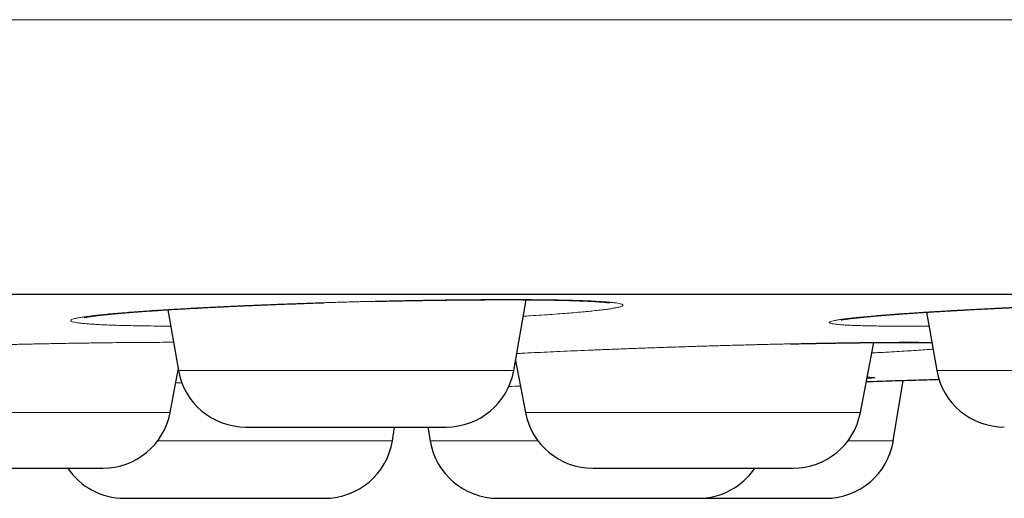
# Model space of a CAD drawing. Header units: millimetres. Extents: x 8 to 482, y 12 to 243.
# Tile 226 of 256: x 274.45 to 281.63, y 185.1 to 188.59. Entities that reach past the tile are written whole.
import ezdxf

# ---------------------------------------------------------------- set-up
doc = ezdxf.new("R2010")
doc.units = ezdxf.units.MM

msp = doc.modelspace()

# ---------------------------------------------------------------- linework, layer by layer
at = {"color": 7, "linetype": 'Continuous', "lineweight": 30}
for p, q in [((278.055, 186.0288), (278.1461, 186.5451)), ((275.5312, 186.472), (275.6093, 186.0288)), ((281.0659, 186.4541), (281.1409, 186.0288)), ((280.5838, 185.7216), (280.6816, 186.2325)), ((278.0679, 186.1017), (278.1407, 185.7216)), ((275.5485, 185.7216), (275.6084, 186.0342)), ((280.8239, 185.515), (280.8959, 185.9561)), ((277.1698, 185.515), (277.1863, 185.6156)), ((277.4289, 185.6156), (277.4453, 185.515))]:
    msp.add_line(p, q, dxfattribs=at)
at = {"color": 8, "linetype": 'Continuous', "lineweight": 0}
for p, q in [((275.6093, 186.0288), (278.055, 186.0288)), ((278.0729, 186.0756), (278.0633, 186.0755)), ((281.1409, 186.0288), (283.5866, 186.0288)), ((275.59, 185.9381), (275.6345, 185.9395)), ((273.1055, 185.7216), (275.5485, 185.7216)), ((278.1407, 185.7216), (280.5838, 185.7216)), ((275.457, 185.515), (277.1698, 185.515)), ((277.4453, 185.515), (278.2322, 185.515)), ((280.4923, 185.515), (280.8239, 185.515))]:
    msp.add_line(p, q, dxfattribs=at)
at = {"color": 7, "linetype": 'Continuous', "lineweight": 30}
for centre, start, end in [((276.1017, 186.1156), 190, 270), ((277.5626, 186.1156), 270, 350), ((281.6333, 186.1156), 190, 270), ((275.0574, 185.8156), 270, 349.15568), ((278.6318, 185.8156), 190.84432, 270), ((280.0927, 185.8156), 270, 349.15568), ((276.6764, 185.5956), 270, 350.72539), ((277.9388, 185.5956), 189.27461, 270), ((280.3305, 185.5956), 270, 350.72539), ((275.2155, 185.5956), 214.09569, 270), ((279.3997, 185.5956), 270, 325.89745)]:
    msp.add_arc(centre, 0.5, start, end, dxfattribs=at)
at = {"color": 8, "linetype": 'Continuous', "lineweight": 0}
for points, knots in [([(254.5, 188.5884), (254.8249, 188.5884), (255.4748, 188.5884), (256.4492, 188.5884), (257.4227, 188.5884), (258.3951, 188.5884), (259.3658, 188.5884), (260.3161, 188.5884), (261.2456, 188.5884), (262.1542, 188.5884), (263.06, 188.5884), (263.9625, 188.5884), (264.8616, 188.5884), (265.7568, 188.5884), (266.6478, 188.5884), (267.5343, 188.5884), (268.4159, 188.5884), (269.287, 188.5884), (270.1475, 188.5884), (270.9971, 188.5884), (271.8407, 188.5884), (272.7003, 188.5884), (273.5749, 188.5884), (274.4635, 188.5884), (275.3437, 188.5884), (276.2151, 188.5884), (277.0773, 188.5884), (277.9138, 188.5884), (278.7249, 188.5884), (279.5109, 188.5884), (280.2876, 188.5884), (281.0548, 188.5884), (281.812, 188.5884), (282.5591, 188.5884), (283.2957, 188.5884), (284.0216, 188.5884), (284.7364, 188.5884), (285.4358, 188.5884), (286.1195, 188.5884), (286.7877, 188.5884), (287.4442, 188.5884), (288.1058, 188.5884), (288.7711, 188.5884), (289.4386, 188.5884), (290.0914, 188.5884), (290.7291, 188.5884), (291.3516, 188.5884), (291.947, 188.5884), (292.5162, 188.5884), (293.06, 188.5884), (293.5894, 188.5884), (294.1043, 188.5884), (294.6044, 188.5884), (295.0896, 188.5884), (295.5597, 188.5884), (296.0145, 188.5884), (296.4538, 188.5884), (296.8748, 188.5884), (297.2778, 188.5884), (297.6628, 188.5884), (298.0322, 188.5884), (298.395, 188.5884), (298.7497, 188.5884), (299.0946, 188.5884), (299.4206, 188.5884), (299.7276, 188.5884), (300.0156, 188.5884), (300.2793, 188.5884), (300.5199, 188.5884), (300.7386, 188.5884), (300.9402, 188.5884), (301.1244, 188.5884), (301.2913, 188.5884), (301.4408, 188.5884), (301.5728, 188.5884), (301.6872, 188.5884), (301.784, 188.5884), (301.8627, 188.5884), (301.9236, 188.5884), (301.9666, 188.5884), (301.9935, 188.5884), (301.9969, 188.5884), (301.9986, 188.5884)], [0, 0, 0, 0, 0.0130654, 0.0261309, 0.0391968, 0.052263, 0.0653296, 0.0783966, 0.0907172, 0.103038, 0.1153591, 0.1276801, 0.1400012, 0.1523222, 0.1646429, 0.1769634, 0.1892836, 0.2016035, 0.213703, 0.2258022, 0.2379012, 0.25, 0.2630654, 0.2761309, 0.2891968, 0.302263, 0.3153296, 0.3283966, 0.3407172, 0.353038, 0.3653591, 0.3776801, 0.3900012, 0.4023222, 0.4146429, 0.4269634, 0.4392836, 0.4516035, 0.463703, 0.4758022, 0.4879012, 0.5, 0.5130654, 0.5261309, 0.5391968, 0.552263, 0.5653296, 0.5783966, 0.5907172, 0.603038, 0.6153591, 0.6276801, 0.6400012, 0.6523222, 0.6646429, 0.6769634, 0.6892836, 0.7016035, 0.713703, 0.7258022, 0.7379012, 0.75, 0.7630654, 0.7761309, 0.7891968, 0.802263, 0.8153296, 0.8283966, 0.8407172, 0.853038, 0.8653591, 0.8776801, 0.8900012, 0.9023222, 0.9146429, 0.9269634, 0.9392836, 0.9516035, 0.963703, 0.9758022, 0.9879012, 1, 1, 1, 1]), ([(275.5523, 186.3521), (275.5321, 186.3522), (275.4831, 186.3525), (275.4101, 186.3532), (275.3329, 186.3542), (275.2605, 186.3556), (275.1928, 186.3572), (275.13, 186.3592), (275.0723, 186.3614), (275.0204, 186.3639), (274.9745, 186.3667), (274.9346, 186.3697), (274.9007, 186.373), (274.8728, 186.3765), (274.851, 186.3803), (274.8353, 186.3842), (274.8259, 186.3884), (274.8229, 186.3927), (274.8262, 186.3972), (274.8359, 186.4019), (274.8521, 186.4067), (274.8745, 186.4117), (274.9029, 186.4168), (274.9372, 186.422), (274.9774, 186.4273), (275.0235, 186.4326), (275.0754, 186.438), (275.1331, 186.4434), (275.1964, 186.4489), (275.2645, 186.4543), (275.3373, 186.4597), (275.4145, 186.4651), (275.4963, 186.4704), (275.5825, 186.4757), (275.6732, 186.4809), (275.7678, 186.486), (275.8655, 186.491), (275.9657, 186.4958), (276.0683, 186.5005), (276.1733, 186.505), (276.2807, 186.5093), (276.3904, 186.5135), (276.502, 186.5175), (276.6146, 186.5213), (276.7273, 186.5248), (276.8398, 186.5281), (276.9521, 186.5311), (277.0643, 186.5338), (277.1762, 186.5363), (277.2876, 186.5386), (277.3978, 186.5405), (277.5059, 186.5422), (277.6114, 186.5436), (277.7142, 186.5446), (277.8143, 186.5454), (277.9117, 186.5458), (278.0061, 186.546), (278.0969, 186.5458), (278.1833, 186.5454), (278.2651, 186.5446), (278.3423, 186.5436), (278.415, 186.5422), (278.483, 186.5405), (278.546, 186.5386), (278.6037, 186.5363), (278.6554, 186.5338), (278.7012, 186.5311), (278.741, 186.5281), (278.7749, 186.5248), (278.8028, 186.5213), (278.8246, 186.5175), (278.8403, 186.5135), (278.8497, 186.5094), (278.8527, 186.505), (278.8492, 186.5005), (278.8394, 186.4958), (278.8232, 186.491), (278.8007, 186.486), (278.7721, 186.4809), (278.7376, 186.4757), (278.6973, 186.4704), (278.6511, 186.4651), (278.5993, 186.4598), (278.5416, 186.4543), (278.4783, 186.4489), (278.4099, 186.4434), (278.3369, 186.438), (278.2593, 186.4326), (278.1887, 186.428), (278.1423, 186.4252), (278.1248, 186.4241)], [0, 0, 0, 0, 0.007967, 0.019366, 0.030743, 0.042134, 0.053576, 0.065106, 0.076673, 0.088141, 0.099548, 0.110929, 0.122322, 0.133762, 0.145286, 0.156837, 0.168295, 0.179698, 0.191082, 0.202482, 0.213937, 0.22548, 0.237002, 0.248441, 0.259834, 0.271218, 0.282628, 0.294102, 0.305674, 0.317175, 0.3286, 0.339985, 0.351366, 0.362781, 0.374265, 0.385853, 0.397363, 0.408792, 0.420177, 0.431554, 0.44296, 0.454432, 0.466005, 0.47755, 0.489002, 0.500398, 0.511773, 0.523166, 0.534612, 0.546148, 0.557727, 0.569211, 0.580635, 0.592037, 0.603453, 0.614921, 0.626475, 0.638008, 0.649461, 0.66087, 0.672272, 0.683705, 0.695204, 0.706805, 0.718319, 0.729751, 0.741136, 0.752512, 0.763916, 0.775383, 0.786952, 0.798503, 0.809959, 0.821358, 0.832736, 0.844128, 0.855573, 0.867106, 0.878672, 0.890142, 0.901549, 0.91293, 0.924323, 0.935763, 0.947286, 0.958836, 0.970295, 0.981697, 0.993081, 1, 1, 1, 1]), ([(280.9132, 186.3519), (280.8874, 186.3519), (280.8361, 186.3519), (280.7652, 186.3524), (280.6995, 186.3532), (280.6393, 186.3542), (280.5846, 186.3556), (280.5352, 186.3572), (280.4915, 186.3592), (280.4534, 186.3614), (280.4215, 186.3639), (280.3959, 186.3667), (280.3766, 186.3697), (280.3636, 186.373), (280.357, 186.3765), (280.3566, 186.3803), (280.3625, 186.3842), (280.3746, 186.3884), (280.3929, 186.3927), (280.4175, 186.3972), (280.4482, 186.4019), (280.4853, 186.4067), (280.5283, 186.4117), (280.577, 186.4168), (280.6311, 186.422), (280.6904, 186.4273), (280.755, 186.4326), (280.8249, 186.438), (280.9001, 186.4434), (280.98, 186.4489), (281.0641, 186.4543), (281.1518, 186.4597), (281.2431, 186.4651), (281.338, 186.4704), (281.4363, 186.4757), (281.5383, 186.4809), (281.6431, 186.486), (281.75, 186.491), (281.8582, 186.4958), (281.9676, 186.5005), (282.0783, 186.505), (282.1901, 186.5093), (282.3032, 186.5135), (282.4169, 186.5175), (282.5305, 186.5213), (282.643, 186.5248), (282.754, 186.5281), (282.8637, 186.5311), (282.972, 186.5338), (283.0789, 186.5363), (283.1841, 186.5386), (283.2869, 186.5405), (283.3865, 186.5422), (283.4824, 186.5436), (283.5746, 186.5446), (283.6631, 186.5454), (283.7478, 186.5458), (283.8285, 186.546), (283.9047, 186.5458), (283.9757, 186.5454), (284.0413, 186.5446), (284.1016, 186.5436), (284.1566, 186.5422), (284.2062, 186.5405), (284.2501, 186.5386), (284.2882, 186.5363), (284.32, 186.5338), (284.3455, 186.5311), (284.3647, 186.5281), (284.3776, 186.5248), (284.3842, 186.5213), (284.3845, 186.5175), (284.3787, 186.5135), (284.3665, 186.5094), (284.3482, 186.505), (284.3236, 186.5005), (284.2927, 186.4958), (284.2557, 186.491), (284.2124, 186.486), (284.1636, 186.4809), (284.1093, 186.4757), (284.0498, 186.4704), (283.9851, 186.4651), (283.9153, 186.4598), (283.8403, 186.4543), (283.7601, 186.4489), (283.6996, 186.4449), (283.6648, 186.4427), (283.6595, 186.4424)], [0, 0, 0, 0, 0.011839, 0.02358, 0.035261, 0.046918, 0.05859, 0.070315, 0.08213, 0.093982, 0.105733, 0.117422, 0.129084, 0.140758, 0.15248, 0.164289, 0.176125, 0.187866, 0.19955, 0.211215, 0.222897, 0.234634, 0.246463, 0.258269, 0.26999, 0.281665, 0.293329, 0.305022, 0.316778, 0.328636, 0.340421, 0.352128, 0.363794, 0.375456, 0.387153, 0.39892, 0.410795, 0.422589, 0.4343, 0.445965, 0.457623, 0.469311, 0.481066, 0.492925, 0.504755, 0.51649, 0.528167, 0.539823, 0.551497, 0.563226, 0.575046, 0.586911, 0.598678, 0.610385, 0.622068, 0.633766, 0.645517, 0.657356, 0.669174, 0.68091, 0.6926, 0.704284, 0.715999, 0.727782, 0.73967, 0.751468, 0.763181, 0.774848, 0.786505, 0.79819, 0.809941, 0.821794, 0.833631, 0.84537, 0.85705, 0.868709, 0.880383, 0.89211, 0.903927, 0.915779, 0.927532, 0.93922, 0.950883, 0.962557, 0.974279, 0.986087, 0.997922, 1, 1, 1, 1]), ([(281.0838, 186.3525), (281.0821, 186.3525), (281.0509, 186.3522), (280.9933, 186.352), (280.94, 186.3519), (280.9132, 186.3519)], [0, 0, 0, 0, 0.0275224, 0.5116673, 1, 1, 1, 1]), ([(273.0379, 186.0741), (273.0222, 186.0741), (272.9776, 186.0742), (272.9086, 186.0745), (272.8311, 186.0751), (272.7587, 186.076), (272.6912, 186.0771), (272.6287, 186.0785), (272.5712, 186.0801), (272.519, 186.082), (272.4727, 186.084), (272.4325, 186.0863), (272.3984, 186.0888), (272.3705, 186.0915), (272.3486, 186.0944), (272.3329, 186.0975), (272.3233, 186.1008), (272.32, 186.1042), (272.3231, 186.1078), (272.3325, 186.1115), (272.3483, 186.1153), (272.3705, 186.1193), (272.3988, 186.1234), (272.4331, 186.1276), (272.4732, 186.1319), (272.519, 186.1362), (272.5705, 186.1406), (272.6277, 186.1451), (272.6906, 186.1495), (272.7587, 186.154), (272.8316, 186.1586), (272.9089, 186.163), (272.9903, 186.1674), (273.076, 186.1718), (273.166, 186.1762), (273.2601, 186.1804), (273.3579, 186.1847), (273.4585, 186.1888), (273.5612, 186.1928), (273.666, 186.1966), (273.7729, 186.2003), (273.8818, 186.2039), (273.9928, 186.2074), (274.1052, 186.2106), (274.2183, 186.2137), (274.3312, 186.2167), (274.4436, 186.2194), (274.5554, 186.2218), (274.6666, 186.2241), (274.7774, 186.2262), (274.8873, 186.228), (274.9956, 186.2296), (275.1015, 186.231), (275.2044, 186.2321), (275.3044, 186.233), (275.4013, 186.2336), (275.4913, 186.234), (275.5471, 186.234), (275.5731, 186.2341)], [0, 0, 0, 0, 0.0097845, 0.0278401, 0.0458025, 0.0637293, 0.0816787, 0.0997087, 0.1178762, 0.1361031, 0.1541755, 0.1721499, 0.1900838, 0.208035, 0.2260613, 0.2442195, 0.2624211, 0.2804779, 0.2984464, 0.316384, 0.3343482, 0.3523964, 0.3705853, 0.3887408, 0.4067668, 0.4247199, 0.4426575, 0.4606373, 0.4787163, 0.4969508, 0.5150735, 0.5330762, 0.5510159, 0.5689503, 0.5869369, 0.6050329, 0.6232945, 0.6414302, 0.6594391, 0.6773784, 0.6953058, 0.7132794, 0.7313567, 0.7495942, 0.7677858, 0.7858313, 0.8037878, 0.8217131, 0.8396653, 0.8577023, 0.8758812, 0.8941265, 0.9122218, 0.930224, 0.9481908, 0.9661802, 0.9842502, 1, 1, 1, 1]), ([(278.0768, 186.1521), (278.0893, 186.1527), (278.1304, 186.1549), (278.2041, 186.1586), (278.2975, 186.163), (278.3942, 186.1674), (278.4938, 186.1718), (278.5965, 186.1762), (278.7023, 186.1804), (278.8105, 186.1847), (278.9201, 186.1888), (279.0306, 186.1928), (279.1417, 186.1966), (279.2535, 186.2003), (279.3659, 186.2039), (279.479, 186.2074), (279.5922, 186.2106), (279.7046, 186.2137), (279.8154, 186.2167), (279.9243, 186.2194), (280.0312, 186.2218), (280.1362, 186.2241), (280.2392, 186.2262), (280.3401, 186.228), (280.438, 186.2296), (280.5323, 186.231), (280.6224, 186.2321), (280.7084, 186.233), (280.7902, 186.2336), (280.8678, 186.234), (280.9411, 186.2341), (281.0092, 186.234), (281.0641, 186.2337), (281.0939, 186.2333), (281.1049, 186.2332)], [0, 0, 0, 0, 0.014103, 0.046456, 0.078594, 0.11062, 0.142637, 0.174746, 0.207051, 0.239652, 0.272027, 0.304177, 0.336202, 0.368206, 0.400292, 0.432564, 0.465121, 0.497597, 0.529812, 0.561868, 0.593868, 0.625916, 0.658115, 0.690568, 0.72314, 0.755443, 0.787581, 0.819655, 0.85177, 0.884028, 0.916532, 0.948975, 0.981192, 1, 1, 1, 1]), ([(281.1136, 186.1836), (281.0992, 186.1826), (281.0661, 186.1801), (281.008, 186.1762), (280.9405, 186.1718), (280.8681, 186.1675), (280.7907, 186.163), (280.7236, 186.1593), (280.6809, 186.1571), (280.6671, 186.1564)], [0, 0, 0, 0, 0.122798, 0.283613, 0.443558, 0.603142, 0.762878, 0.923278, 1, 1, 1, 1]), ([(280.633, 185.9787), (280.6357, 185.9787), (280.6477, 185.9786), (280.663, 185.9784), (280.6783, 185.9779), (280.6868, 185.9772), (280.6891, 185.9763), (280.6849, 185.9752), (280.6745, 185.974), (280.6573, 185.9725), (280.6428, 185.9714), (280.6323, 185.9707), (280.6315, 185.9707)], [0, 0, 0, 0, 0.034209, 0.153736, 0.272645, 0.391318, 0.51014, 0.629493, 0.749756, 0.870421, 0.990062, 1, 1, 1, 1]), ([(278.0192, 185.9118), (278.0208, 185.9119), (278.0485, 185.9128), (278.0769, 185.9137), (278.1037, 185.9146)], [0, 0, 0, 0, 0.059039, 1, 1, 1, 1])]:
    msp.add_open_spline(points, degree=3, knots=knots, dxfattribs=at)
at = {"color": 7, "linetype": 'Continuous', "lineweight": 30}
for points, knots in [([(254.5, 186.5856), (254.6493, 186.5856), (254.948, 186.5856), (255.3957, 186.5856), (255.8432, 186.5856), (256.2904, 186.5856), (256.7373, 186.5856), (257.1839, 186.5856), (257.6452, 186.5856), (258.121, 186.5856), (258.6113, 186.5856), (259.1013, 186.5856), (259.5909, 186.5856), (260.0802, 186.5856), (260.5692, 186.5856), (261.0578, 186.5856), (261.5461, 186.5856), (262.034, 186.5856), (262.5187, 186.5856), (263.0001, 186.5856), (263.4779, 186.5856), (263.9547, 186.5856), (264.4327, 186.5856), (264.912, 186.5856), (265.3924, 186.5856), (265.8711, 186.5856), (266.3481, 186.5856), (266.8205, 186.5856), (267.2884, 186.5856), (267.7518, 186.5856), (268.2136, 186.5856), (268.6768, 186.5856), (269.1415, 186.5856), (269.6076, 186.5856), (270.0719, 186.5856), (270.5345, 186.5856), (270.9954, 186.5856), (271.4546, 186.5856), (271.8977, 186.5856), (272.3248, 186.5856), (272.7359, 186.5856), (273.1451, 186.5856), (273.5523, 186.5856), (273.9576, 186.5856), (274.361, 186.5856), (274.7757, 186.5856), (275.2017, 186.5856), (275.6386, 186.5856), (276.0731, 186.5856), (276.5053, 186.5856), (276.9352, 186.5856), (277.3627, 186.5856), (277.7878, 186.5856), (278.2105, 186.5856), (278.6309, 186.5856), (279.0465, 186.5856), (279.4572, 186.5856), (279.8629, 186.5856), (280.2657, 186.5856), (280.6675, 186.5856), (281.0683, 186.5856), (281.468, 186.5856), (281.8641, 186.5856), (282.2567, 186.5856), (282.6435, 186.5856), (283.0245, 186.5856), (283.3997, 186.5856), (283.7716, 186.5856), (284.1426, 186.5856), (284.5126, 186.5856), (284.8815, 186.5856), (285.2469, 186.5856), (285.6088, 186.5856), (285.9671, 186.5856), (286.3218, 186.5856), (286.6621, 186.5856), (286.988, 186.5856), (287.3, 186.5856), (287.6086, 186.5856), (287.9138, 186.5856), (288.2158, 186.5856), (288.5144, 186.5856), (288.8196, 186.5856), (289.1309, 186.5856), (289.4479, 186.5856), (289.7608, 186.5856), (290.0698, 186.5856), (290.3747, 186.5856), (290.6756, 186.5856), (290.9725, 186.5856), (291.2654, 186.5856), (291.5543, 186.5856), (291.8374, 186.5856), (292.1149, 186.5856), (292.3866, 186.5856), (292.6541, 186.5856), (292.9185, 186.5856), (293.1798, 186.5856), (293.4379, 186.5856), (293.6912, 186.5856), (293.9396, 186.5856), (294.1819, 186.5856), (294.4179, 186.5856), (294.6479, 186.5856), (294.8733, 186.5856), (295.0955, 186.5856), (295.3145, 186.5856), (295.5302, 186.5856), (295.741, 186.5856), (295.947, 186.5856), (296.1482, 186.5856), (296.3445, 186.5856), (296.5301, 186.5856), (296.7053, 186.5856), (296.8705, 186.5856), (297.0315, 186.5856), (297.1884, 186.5856), (297.341, 186.5856), (297.4895, 186.5856), (297.6386, 186.5856), (297.7878, 186.5856), (297.9366, 186.5856), (298.0804, 186.5856), (298.2191, 186.5856), (298.3527, 186.5856), (298.4812, 186.5856), (298.6047, 186.5856), (298.7231, 186.5856), (298.8364, 186.5856), (298.944, 186.5856), (299.046, 186.5856), (299.1425, 186.5856), (299.2339, 186.5856), (299.3207, 186.5856), (299.4027, 186.5856), (299.4799, 186.5856), (299.5517, 186.5856), (299.6182, 186.5856), (299.679, 186.5856), (299.7342, 186.5856), (299.7839, 186.5856), (299.8285, 186.5856), (299.8682, 186.5856), (299.9028, 186.5856), (299.9324, 186.5856), (299.9565, 186.5856), (299.9753, 186.5856), (299.9887, 186.5856), (299.997, 186.5856), (299.9981, 186.5856), (299.9986, 186.5856)], [0, 0, 0, 0, 0.006269, 0.012535, 0.018798, 0.025059, 0.031318, 0.037576, 0.043835, 0.050719, 0.057605, 0.064492, 0.071383, 0.078277, 0.085175, 0.092079, 0.098989, 0.105906, 0.112831, 0.11964, 0.126457, 0.13327, 0.140075, 0.146995, 0.153908, 0.160815, 0.167716, 0.174612, 0.181381, 0.188148, 0.194911, 0.201674, 0.208573, 0.215473, 0.222373, 0.229275, 0.23618, 0.243088, 0.25, 0.256269, 0.262534, 0.268797, 0.275057, 0.281317, 0.287575, 0.293833, 0.300717, 0.307603, 0.31449, 0.321381, 0.328275, 0.335174, 0.342078, 0.348988, 0.355905, 0.36283, 0.369639, 0.376457, 0.38327, 0.390075, 0.396995, 0.403908, 0.410815, 0.417716, 0.424612, 0.431381, 0.438148, 0.444911, 0.451674, 0.458573, 0.465473, 0.472373, 0.479275, 0.48618, 0.493088, 0.5, 0.506269, 0.512534, 0.518797, 0.525057, 0.531317, 0.537575, 0.543833, 0.550717, 0.557603, 0.56449, 0.571381, 0.578275, 0.585174, 0.592078, 0.598988, 0.605905, 0.61283, 0.619639, 0.626457, 0.63327, 0.640075, 0.646995, 0.653908, 0.660815, 0.667716, 0.674612, 0.681381, 0.688148, 0.694911, 0.701674, 0.708573, 0.715473, 0.722373, 0.729275, 0.73618, 0.743088, 0.75, 0.756269, 0.762534, 0.768797, 0.775057, 0.781317, 0.787575, 0.793833, 0.800717, 0.807603, 0.81449, 0.821381, 0.828275, 0.835174, 0.842078, 0.848988, 0.855905, 0.86283, 0.869639, 0.876457, 0.88327, 0.890075, 0.896995, 0.903908, 0.910815, 0.917716, 0.924612, 0.931381, 0.938148, 0.944911, 0.951674, 0.958573, 0.965473, 0.972373, 0.979275, 0.98618, 0.993088, 1, 1, 1, 1]), ([(274.9223, 186.4159), (274.9223, 186.4159), (274.9222, 186.4159), (274.9233, 186.4162), (274.9252, 186.4166), (274.928, 186.4172), (274.9313, 186.4178), (274.9349, 186.4185), (274.9393, 186.4193), (274.9446, 186.4201), (274.951, 186.4212), (274.9585, 186.4224), (274.9667, 186.4236), (274.9767, 186.425), (274.9887, 186.4266), (275.0035, 186.4285), (275.0196, 186.4305), (275.0374, 186.4326), (275.0553, 186.4346), (275.0726, 186.4364), (275.089, 186.4381), (275.1054, 186.4398), (275.1208, 186.4413), (275.1347, 186.4426), (275.1472, 186.4437), (275.1594, 186.4448), (275.1725, 186.446), (275.1872, 186.4473), (275.2036, 186.4487), (275.223, 186.4503), (275.2459, 186.4521), (275.2723, 186.4542), (275.3009, 186.4564), (275.3364, 186.459), (275.3795, 186.4621), (275.4314, 186.4656), (275.4868, 186.4693), (275.5456, 186.4729), (275.6072, 186.4766), (275.6745, 186.4805), (275.7466, 186.4844), (275.8233, 186.4885), (275.8996, 186.4923), (275.9755, 186.4959), (276.0511, 186.4994), (276.1272, 186.5027), (276.2045, 186.506), (276.2832, 186.5092), (276.3632, 186.5123), (276.4444, 186.5153), (276.5265, 186.5182), (276.6028, 186.5208), (276.6517, 186.5224), (276.673, 186.5231)], [0, 0, 0, 0, 0.006093, 0.018086, 0.029274, 0.039569, 0.049004, 0.058739, 0.067909, 0.078204, 0.089742, 0.102408, 0.114883, 0.126799, 0.144352, 0.161278, 0.178861, 0.19712, 0.215651, 0.230038, 0.244271, 0.258274, 0.270808, 0.281442, 0.290643, 0.299164, 0.308624, 0.319025, 0.330366, 0.342648, 0.35833, 0.37531, 0.392976, 0.410953, 0.438785, 0.467335, 0.496606, 0.526598, 0.557238, 0.587514, 0.622945, 0.657395, 0.690863, 0.72335, 0.754866, 0.786087, 0.817413, 0.848846, 0.88039, 0.912048, 0.943825, 0.97563, 1, 1, 1, 1]), ([(277.0451, 186.5333), (277.0653, 186.5338), (277.1129, 186.5349), (277.1876, 186.5364), (277.269, 186.538), (277.3497, 186.5395), (277.4294, 186.5408), (277.5081, 186.5419), (277.5855, 186.5429), (277.6615, 186.5438), (277.7359, 186.5445), (277.8086, 186.545), (277.8796, 186.5454), (277.9488, 186.5456), (278.0122, 186.5456), (278.0701, 186.5455), (278.1229, 186.5453), (278.1749, 186.5449), (278.2268, 186.5445), (278.2791, 186.5439), (278.321, 186.5432), (278.3529, 186.5427), (278.3753, 186.5423), (278.3975, 186.5418), (278.4195, 186.5413), (278.4413, 186.5408), (278.4622, 186.5402), (278.482, 186.5397), (278.4999, 186.5391), (278.5158, 186.5386), (278.5291, 186.5381), (278.5401, 186.5377), (278.5488, 186.5374), (278.5551, 186.5371), (278.5605, 186.5369), (278.5661, 186.5367), (278.5734, 186.5364), (278.5823, 186.536), (278.5926, 186.5356), (278.6042, 186.535), (278.6192, 186.5343), (278.636, 186.5334), (278.6532, 186.5324), (278.6677, 186.5315), (278.6801, 186.5306), (278.6915, 186.5298), (278.7027, 186.5289), (278.7126, 186.528), (278.721, 186.5272), (278.7275, 186.5266), (278.733, 186.526), (278.7374, 186.5255), (278.7412, 186.525), (278.7446, 186.5246), (278.7478, 186.5242), (278.7505, 186.5238), (278.7524, 186.5235), (278.7536, 186.5233), (278.7541, 186.5232), (278.7539, 186.5232), (278.7539, 186.5232)], [0, 0, 0, 0, 0.023803, 0.05622, 0.088635, 0.121023, 0.153385, 0.18572, 0.218029, 0.250313, 0.282574, 0.314803, 0.346988, 0.379137, 0.411257, 0.437949, 0.464557, 0.491274, 0.519176, 0.548433, 0.579044, 0.592579, 0.606362, 0.620393, 0.634674, 0.649202, 0.663856, 0.677446, 0.690797, 0.702512, 0.712592, 0.721036, 0.727845, 0.733021, 0.736252, 0.740874, 0.746937, 0.754442, 0.763388, 0.773774, 0.785269, 0.804649, 0.822131, 0.837716, 0.851408, 0.864917, 0.879662, 0.895641, 0.90769, 0.918735, 0.928759, 0.938011, 0.94608, 0.955142, 0.965196, 0.97557, 0.984807, 0.992641, 0.999483, 1, 1, 1, 1]), ([(280.443, 186.398), (280.4431, 186.398), (280.4431, 186.3981), (280.4442, 186.3983), (280.4459, 186.3986), (280.4482, 186.3991), (280.4516, 186.3997), (280.4567, 186.4006), (280.4642, 186.4018), (280.4734, 186.4032), (280.4837, 186.4047), (280.4938, 186.406), (280.5037, 186.4073), (280.5136, 186.4085), (280.5247, 186.4099), (280.5362, 186.4112), (280.5478, 186.4126), (280.5587, 186.4137), (280.569, 186.4149), (280.5785, 186.4159), (280.5869, 186.4167), (280.5946, 186.4175), (280.6025, 186.4183), (280.6115, 186.4192), (280.6223, 186.4202), (280.6348, 186.4214), (280.6498, 186.4228), (280.6674, 186.4245), (280.6868, 186.4262), (280.7063, 186.4279), (280.7252, 186.4295), (280.7432, 186.431), (280.7603, 186.4324), (280.7763, 186.4336), (280.7914, 186.4348), (280.8055, 186.4359), (280.8186, 186.4369), (280.8312, 186.4379), (280.8439, 186.4389), (280.8577, 186.4399), (280.8774, 186.4413), (280.9044, 186.4433), (280.94, 186.4458), (280.9801, 186.4485), (281.0214, 186.4512), (281.0635, 186.4539), (281.1056, 186.4566), (281.1507, 186.4593), (281.2021, 186.4624), (281.258, 186.4656), (281.3172, 186.4689), (281.3742, 186.4721), (281.4286, 186.4749), (281.4803, 186.4776), (281.529, 186.4801), (281.573, 186.4823), (281.6122, 186.4842), (281.6481, 186.4859), (281.6844, 186.4877), (281.7226, 186.4895), (281.768, 186.4915), (281.8214, 186.494), (281.8835, 186.4967), (281.9476, 186.4994), (282.0135, 186.5022), (282.0808, 186.5049), (282.1517, 186.5077), (282.2244, 186.5104), (282.2971, 186.5131), (282.3697, 186.5157), (282.4417, 186.5182), (282.5129, 186.5205), (282.5808, 186.5227), (282.6454, 186.5247), (282.7068, 186.5265), (282.7648, 186.5282), (282.8182, 186.5296), (282.8676, 186.531), (282.9149, 186.5322), (282.963, 186.5334), (283.0131, 186.5346), (283.065, 186.5358), (283.1212, 186.537), (283.1817, 186.5383), (283.2465, 186.5395), (283.3129, 186.5407), (283.3805, 186.5418), (283.4476, 186.5428), (283.5168, 186.5437), (283.5867, 186.5444), (283.6564, 186.545), (283.7217, 186.5454), (283.7827, 186.5456), (283.8364, 186.5456), (283.8841, 186.5454), (283.9274, 186.5452), (283.9703, 186.5449), (284.0127, 186.5444), (284.0543, 186.5437), (284.0872, 186.5431), (284.1123, 186.5425), (284.1293, 186.542), (284.1444, 186.5416), (284.1556, 186.5412), (284.1637, 186.5409), (284.1693, 186.5407), (284.1746, 186.5405), (284.1803, 186.5403), (284.1869, 186.5401), (284.1943, 186.5398), (284.2023, 186.5394), (284.2107, 186.539), (284.2189, 186.5386), (284.2265, 186.5382), (284.2346, 186.5378), (284.2431, 186.5373), (284.2515, 186.5368), (284.2588, 186.5363), (284.2653, 186.5358), (284.2709, 186.5353), (284.2758, 186.5349), (284.2801, 186.5345), (284.2837, 186.5342), (284.287, 186.5338), (284.2897, 186.5336), (284.2921, 186.5333), (284.2941, 186.533), (284.2956, 186.5328), (284.2963, 186.5327), (284.2963, 186.5328), (284.2962, 186.5328)], [0, 0, 0, 0, 0.003381, 0.007638, 0.012122, 0.016423, 0.0205, 0.027066, 0.03441, 0.042393, 0.050091, 0.057344, 0.062772, 0.068459, 0.074516, 0.080942, 0.086251, 0.09153, 0.09625, 0.100395, 0.104031, 0.107067, 0.110121, 0.113754, 0.117967, 0.122758, 0.128129, 0.134793, 0.141825, 0.148458, 0.154664, 0.160445, 0.165798, 0.170725, 0.175225, 0.179482, 0.18327, 0.1867, 0.1903, 0.194138, 0.198217, 0.206667, 0.215989, 0.226183, 0.237249, 0.246555, 0.2564, 0.266785, 0.277474, 0.290765, 0.303324, 0.31515, 0.326244, 0.336603, 0.346226, 0.355114, 0.362311, 0.368962, 0.375743, 0.382966, 0.390631, 0.401339, 0.412809, 0.425041, 0.43661, 0.44879, 0.461586, 0.474891, 0.487922, 0.500526, 0.513788, 0.526505, 0.538673, 0.550295, 0.561377, 0.571921, 0.581932, 0.59064, 0.599202, 0.608176, 0.617575, 0.627399, 0.637649, 0.649814, 0.662532, 0.675803, 0.689631, 0.703794, 0.717703, 0.734017, 0.749923, 0.765423, 0.780519, 0.795209, 0.807129, 0.819306, 0.832017, 0.845262, 0.859042, 0.873357, 0.880275, 0.887161, 0.89325, 0.898437, 0.901236, 0.903679, 0.905776, 0.908259, 0.911587, 0.915006, 0.91901, 0.923502, 0.927894, 0.932092, 0.936095, 0.941991, 0.947407, 0.952344, 0.957253, 0.961779, 0.966042, 0.970042, 0.973779, 0.977272, 0.981221, 0.984879, 0.989004, 0.99328, 0.99762, 1, 1, 1, 1]), ([(280.073, 186.2227), (280.0882, 186.223), (280.126, 186.2238), (280.1842, 186.225), (280.246, 186.2261), (280.3027, 186.2272), (280.3552, 186.2281), (280.4054, 186.2289), (280.4555, 186.2297), (280.5084, 186.2305), (280.5639, 186.2312), (280.6095, 186.2317), (280.6438, 186.2321), (280.6662, 186.2324), (280.6871, 186.2326), (280.7051, 186.2327), (280.7199, 186.2328), (280.7317, 186.2329), (280.7413, 186.233), (280.7488, 186.2331), (280.7545, 186.2331), (280.76, 186.2332), (280.7665, 186.2332), (280.7767, 186.2333), (280.7909, 186.2334), (280.809, 186.2335), (280.8289, 186.2336), (280.8504, 186.2337), (280.8733, 186.2337), (280.8976, 186.2338), (280.924, 186.2338), (280.9524, 186.2338), (280.9826, 186.2337), (281.0132, 186.2336), (281.0429, 186.2334), (281.071, 186.2332), (281.0915, 186.233), (281.1024, 186.2328), (281.1049, 186.2328)], [0, 0, 0, 0, 0.034759, 0.086829, 0.135585, 0.181026, 0.223149, 0.26371, 0.305977, 0.350024, 0.400421, 0.452966, 0.474199, 0.495765, 0.516224, 0.534051, 0.547745, 0.559339, 0.568834, 0.576229, 0.581523, 0.586075, 0.592586, 0.601132, 0.617171, 0.636082, 0.657026, 0.680005, 0.705022, 0.732081, 0.761186, 0.795556, 0.83234, 0.871531, 0.911896, 0.950171, 0.988299, 1, 1, 1, 1]), ([(280.6271, 185.9476), (280.6438, 185.9481), (280.693, 185.9497), (280.771, 185.9521), (280.861, 185.9549), (280.9475, 185.9577), (281.0299, 185.9602), (281.1001, 185.9624), (281.1405, 185.9637), (281.1568, 185.9642)], [0, 0, 0, 0, 0.0830389, 0.2433641, 0.4040739, 0.5656802, 0.7286861, 0.8906649, 1, 1, 1, 1]), ([(280.633, 185.9784), (280.6335, 185.9784), (280.6358, 185.9784), (280.6393, 185.9783), (280.6438, 185.9783), (280.647, 185.9782), (280.6486, 185.9781), (280.6487, 185.9782), (280.6487, 185.9782)], [0, 0, 0, 0, 0.0488, 0.212907, 0.404979, 0.625004, 0.872849, 1, 1, 1, 1]), ([(276.102, 185.6156), (276.102, 185.6156), (276.1018, 185.6156), (276.1052, 185.6156), (276.1121, 185.6156), (276.1218, 185.6156), (276.1332, 185.6156), (276.1457, 185.6156), (276.1601, 185.6156), (276.1764, 185.6156), (276.1947, 185.6156), (276.2149, 185.6156), (276.2399, 185.6156), (276.2704, 185.6156), (276.3072, 185.6156), (276.3469, 185.6156), (276.3894, 185.6156), (276.4277, 185.6156), (276.4605, 185.6156), (276.4866, 185.6156), (276.5132, 185.6156), (276.5402, 185.6156), (276.5737, 185.6156), (276.6142, 185.6156), (276.6621, 185.6156), (276.7111, 185.6156), (276.7606, 185.6156), (276.8104, 185.6156), (276.8599, 185.6156), (276.9093, 185.6156), (276.9585, 185.6156), (277.0039, 185.6156), (277.0454, 185.6156), (277.0828, 185.6156), (277.1193, 185.6156), (277.1549, 185.6156), (277.1896, 185.6156), (277.2234, 185.6156), (277.245, 185.6156), (277.2559, 185.6156)], [0, 0, 0, 0, 0.017351, 0.048226, 0.079211, 0.110451, 0.135307, 0.159956, 0.18447, 0.20892, 0.23338, 0.257921, 0.282616, 0.317348, 0.351731, 0.385961, 0.420238, 0.45476, 0.473664, 0.49243, 0.511088, 0.529669, 0.548205, 0.57908, 0.610066, 0.641306, 0.67273, 0.703827, 0.734739, 0.765615, 0.7966, 0.82784, 0.852653, 0.877275, 0.901775, 0.926225, 0.950698, 0.975266, 1, 1, 1, 1]), ([(277.2559, 185.6156), (277.2707, 185.6156), (277.3003, 185.6156), (277.3412, 185.6156), (277.3792, 185.6156), (277.4141, 185.6156), (277.4409, 185.6156), (277.4612, 185.6156), (277.476, 185.6156), (277.4896, 185.6156), (277.5021, 185.6156), (277.5159, 185.6156), (277.5301, 185.6156), (277.5432, 185.6156), (277.5531, 185.6156), (277.5596, 185.6156), (277.5627, 185.6156), (277.5624, 185.6156), (277.5624, 185.6156)], [0, 0, 0, 0, 0.0797655, 0.1587868, 0.2375181, 0.3164189, 0.3959457, 0.4394258, 0.4825877, 0.5255017, 0.5682394, 0.6108731, 0.6818875, 0.753154, 0.8250072, 0.8972841, 0.9688073, 1, 1, 1, 1]), ([(273.5968, 185.3156), (273.5967, 185.3156), (273.5963, 185.3156), (273.5991, 185.3156), (273.6051, 185.3156), (273.6148, 185.3156), (273.6269, 185.3156), (273.6406, 185.3156), (273.6551, 185.3156), (273.6715, 185.3156), (273.6897, 185.3156), (273.7098, 185.3156), (273.7318, 185.3156), (273.7588, 185.3156), (273.7915, 185.3156), (273.8305, 185.3156), (273.8722, 185.3156), (273.9165, 185.3156), (273.9562, 185.3156), (273.99, 185.3156), (274.0169, 185.3156), (274.0442, 185.3156), (274.0718, 185.3156), (274.106, 185.3156), (274.1472, 185.3156), (274.1958, 185.3156), (274.2452, 185.3156), (274.2951, 185.3156), (274.3449, 185.3156), (274.3944, 185.3156), (274.4435, 185.3156), (274.4922, 185.3156), (274.5371, 185.3156), (274.5779, 185.3156), (274.6145, 185.3156), (274.6502, 185.3156), (274.6849, 185.3156), (274.7185, 185.3156), (274.7512, 185.3156), (274.772, 185.3156), (274.7824, 185.3156)], [0, 0, 0, 0, 0.0110096, 0.041173, 0.0712999, 0.1015337, 0.1320163, 0.1562693, 0.180321, 0.2042406, 0.2280982, 0.2519648, 0.275911, 0.3000069, 0.333897, 0.3674467, 0.4008474, 0.4342933, 0.4679777, 0.4864236, 0.5047344, 0.5229401, 0.541071, 0.5591578, 0.5892847, 0.6195186, 0.6500013, 0.6806638, 0.7110066, 0.74117, 0.7712969, 0.8015307, 0.8320133, 0.8562253, 0.8802498, 0.9041558, 0.9280135, 0.9518933, 0.9758656, 1, 1, 1, 1]), ([(274.7824, 185.3156), (274.7966, 185.3156), (274.8249, 185.3156), (274.8637, 185.3156), (274.8995, 185.3156), (274.9321, 185.3156), (274.9568, 185.3156), (274.9753, 185.3156), (274.9886, 185.3156), (275.0008, 185.3156), (275.0118, 185.3156), (275.0238, 185.3156), (275.0357, 185.3156), (275.0462, 185.3156), (275.0533, 185.3156), (275.0571, 185.3156), (275.0571, 185.3156), (275.0571, 185.3156)], [0, 0, 0, 0, 0.0846, 0.16841, 0.251913, 0.335596, 0.419943, 0.466058, 0.511836, 0.557351, 0.602679, 0.647897, 0.723215, 0.798801, 0.875009, 0.951666, 1, 1, 1, 1]), ([(278.6321, 185.3156), (278.6321, 185.3156), (278.6321, 185.3156), (278.6359, 185.3156), (278.6431, 185.3156), (278.6537, 185.3156), (278.6674, 185.3156), (278.6845, 185.3156), (278.7047, 185.3156), (278.7265, 185.3156), (278.7489, 185.3156), (278.7712, 185.3156), (278.7951, 185.3156), (278.8206, 185.3156), (278.8477, 185.3156), (278.8764, 185.3156), (278.9107, 185.3156), (278.951, 185.3156), (278.9977, 185.3156), (279.0462, 185.3156), (279.0967, 185.3156), (279.1409, 185.3156), (279.178, 185.3156), (279.2072, 185.3156), (279.2365, 185.3156), (279.2659, 185.3156), (279.3019, 185.3156), (279.3447, 185.3156), (279.3944, 185.3156), (279.4442, 185.3156), (279.4937, 185.3156), (279.5424, 185.3156), (279.59, 185.3156), (279.6365, 185.3156), (279.6818, 185.3156), (279.7228, 185.3156), (279.7596, 185.3156), (279.7921, 185.3156), (279.8232, 185.3156), (279.853, 185.3156), (279.8813, 185.3156), (279.9083, 185.3156), (279.925, 185.3156), (279.9333, 185.3156)], [0, 0, 0, 0, 0.017741, 0.045453, 0.073328, 0.100912, 0.128334, 0.155722, 0.183207, 0.210919, 0.232967, 0.254833, 0.276578, 0.298267, 0.319964, 0.341733, 0.363639, 0.394448, 0.424948, 0.455312, 0.485718, 0.51634, 0.533109, 0.549756, 0.566307, 0.582789, 0.599232, 0.62662, 0.654106, 0.681817, 0.709693, 0.737277, 0.764699, 0.792087, 0.819572, 0.847284, 0.869295, 0.891136, 0.912868, 0.934557, 0.956266, 0.97806, 1, 1, 1, 1]), ([(279.9333, 185.3156), (279.9446, 185.3156), (279.9669, 185.3156), (279.996, 185.3156), (280.0217, 185.3156), (280.0435, 185.3156), (280.0588, 185.3156), (280.0693, 185.3156), (280.0763, 185.3156), (280.0821, 185.3156), (280.0867, 185.3156), (280.0906, 185.3156), (280.093, 185.3156), (280.0925, 185.3156), (280.0924, 185.3156)], [0, 0, 0, 0, 0.112798, 0.224543, 0.335879, 0.447454, 0.559914, 0.6214, 0.682436, 0.743122, 0.803558, 0.863847, 0.96427, 1, 1, 1, 1]), ([(275.2154, 185.0956), (275.2155, 185.0956), (275.2156, 185.0956), (275.2187, 185.0956), (275.2255, 185.0956), (275.2357, 185.0956), (275.2492, 185.0956), (275.2658, 185.0956), (275.2855, 185.0956), (275.3083, 185.0956), (275.3341, 185.0956), (275.3609, 185.0956), (275.3878, 185.0956), (275.414, 185.0956), (275.4417, 185.0956), (275.4708, 185.0956), (275.5012, 185.0956), (275.5331, 185.0956), (275.5707, 185.0956), (275.6144, 185.0956), (275.6645, 185.0956), (275.7159, 185.0956), (275.7687, 185.0956), (275.8145, 185.0956), (275.8526, 185.0956), (275.8824, 185.0956), (275.9122, 185.0956), (275.942, 185.0956), (275.9782, 185.0956), (276.021, 185.0956), (276.0702, 185.0956), (276.1191, 185.0956), (276.1673, 185.0956), (276.2143, 185.0956), (276.2597, 185.0956), (276.3037, 185.0956), (276.3461, 185.0956), (276.384, 185.0956), (276.4177, 185.0956), (276.4471, 185.0956), (276.475, 185.0956), (276.5012, 185.0956), (276.5259, 185.0956), (276.549, 185.0956), (276.563, 185.0956), (276.57, 185.0956)], [0, 0, 0, 0, 0.013559, 0.039608, 0.065751, 0.092108, 0.118621, 0.144857, 0.170938, 0.196988, 0.22313, 0.249487, 0.270457, 0.291254, 0.311936, 0.332565, 0.353202, 0.373907, 0.394742, 0.424046, 0.453055, 0.481935, 0.510854, 0.53998, 0.55593, 0.571762, 0.587504, 0.603181, 0.61882, 0.64487, 0.671012, 0.697369, 0.723882, 0.750118, 0.776199, 0.802249, 0.828391, 0.854748, 0.875683, 0.896456, 0.917127, 0.937756, 0.958404, 0.979132, 1, 1, 1, 1]), ([(276.57, 185.0956), (276.5793, 185.0956), (276.5978, 185.0956), (276.6208, 185.0956), (276.6401, 185.0956), (276.6553, 185.0956), (276.6649, 185.0956), (276.6706, 185.0956), (276.6739, 185.0956), (276.6758, 185.0956), (276.6767, 185.0956), (276.6765, 185.0956), (276.6764, 185.0956)], [0, 0, 0, 0, 0.138986, 0.276675, 0.413859, 0.551339, 0.689909, 0.76567, 0.840877, 0.915652, 0.990119, 1, 1, 1, 1]), ([(277.9392, 185.0956), (277.9391, 185.0956), (277.9386, 185.0956), (277.9416, 185.0956), (277.9462, 185.0956), (277.9512, 185.0956), (277.9572, 185.0956), (277.9645, 185.0956), (277.9747, 185.0956), (277.9892, 185.0956), (278.009, 185.0956), (278.0321, 185.0956), (278.0581, 185.0956), (278.0867, 185.0956), (278.118, 185.0956), (278.1517, 185.0956), (278.1881, 185.0956), (278.2241, 185.0956), (278.2591, 185.0956), (278.2923, 185.0956), (278.3265, 185.0956), (278.3615, 185.0956), (278.3975, 185.0956), (278.4344, 185.0956), (278.4772, 185.0956), (278.5258, 185.0956), (278.5803, 185.0956), (278.635, 185.0956), (278.69, 185.0956), (278.7367, 185.0956), (278.7748, 185.0956), (278.8045, 185.0956), (278.8337, 185.0956), (278.8626, 185.0956), (278.8973, 185.0956), (278.9377, 185.0956), (278.9833, 185.0956), (279.0276, 185.0956), (279.0703, 185.0956), (279.1111, 185.0956), (279.1496, 185.0956), (279.1858, 185.0956), (279.2196, 185.0956), (279.2489, 185.0956), (279.2741, 185.0956), (279.2953, 185.0956), (279.3147, 185.0956), (279.3321, 185.0956), (279.3476, 185.0956), (279.3614, 185.0956), (279.3688, 185.0956), (279.3726, 185.0956)], [0, 0, 0, 0, 0.009823, 0.036175, 0.050605, 0.06493, 0.079173, 0.093357, 0.107506, 0.131075, 0.154727, 0.178574, 0.202562, 0.2263, 0.249897, 0.273466, 0.297118, 0.320965, 0.339938, 0.358754, 0.377467, 0.396131, 0.414802, 0.433536, 0.452386, 0.478899, 0.505145, 0.531275, 0.55744, 0.583792, 0.598222, 0.612547, 0.62679, 0.640974, 0.655123, 0.678692, 0.702344, 0.726191, 0.750179, 0.773917, 0.797514, 0.821083, 0.844735, 0.868582, 0.887523, 0.906318, 0.92502, 0.943684, 0.962365, 0.981119, 1, 1, 1, 1]), ([(279.3726, 185.0956), (279.3772, 185.0956), (279.3864, 185.0956), (279.3949, 185.0956), (279.3995, 185.0956), (279.3993, 185.0956), (279.3993, 185.0956)], [0, 0, 0, 0, 0.27798, 0.553366, 0.827742, 1, 1, 1, 1]), ([(279.401, 185.0956), (279.4027, 185.0956), (279.4169, 185.0956), (279.4441, 185.0956), (279.4826, 185.0956), (279.5214, 185.0956), (279.5606, 185.0956), (279.6054, 185.0956), (279.6554, 185.0956), (279.7102, 185.0956), (279.7641, 185.0956), (279.8172, 185.0956), (279.8613, 185.0956), (279.8968, 185.0956), (279.924, 185.0956), (279.9505, 185.0956), (279.9763, 185.0956), (280.007, 185.0956), (280.042, 185.0956), (280.0805, 185.0956), (280.117, 185.0956), (280.1511, 185.0956), (280.1826, 185.0956), (280.2113, 185.0956), (280.237, 185.0956), (280.2598, 185.0956), (280.2783, 185.0956), (280.2931, 185.0956), (280.3046, 185.0956), (280.314, 185.0956), (280.3214, 185.0956), (280.3266, 185.0956), (280.3299, 185.0956), (280.3303, 185.0956), (280.3305, 185.0956)], [0, 0, 0, 0, 0.004002, 0.033067, 0.062056, 0.091057, 0.120154, 0.149433, 0.190613, 0.23138, 0.271965, 0.312605, 0.353536, 0.375949, 0.398199, 0.420321, 0.442352, 0.464329, 0.500937, 0.537674, 0.574714, 0.611972, 0.648842, 0.685494, 0.722101, 0.758838, 0.795878, 0.825298, 0.854491, 0.883539, 0.912529, 0.941545, 0.970674, 1, 1, 1, 1])]:
    msp.add_open_spline(points, degree=3, knots=knots, dxfattribs=at)

doc.saveas('drawing.dxf')
